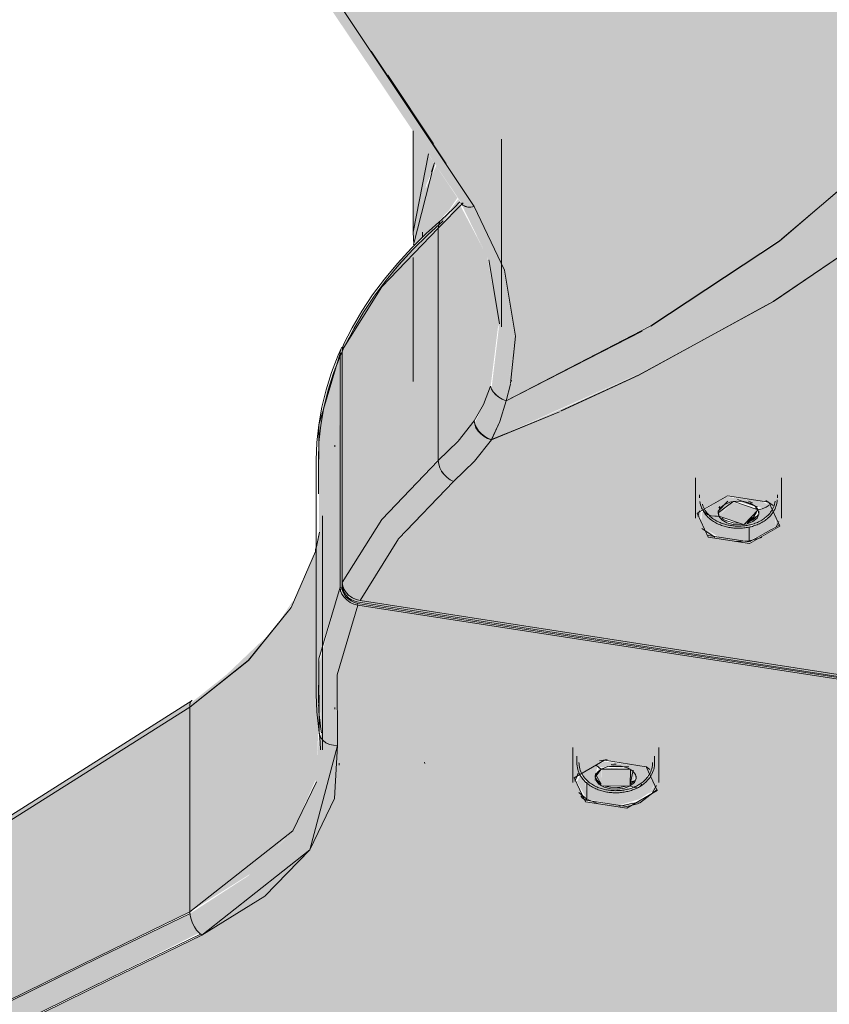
# Model space of a CAD drawing. Header units: millimetres. Extents: x 5922 to 11897, y 1480 to 7785.
# Tile 6 of 14: x 8412 to 8511, y 5329 to 5449. Entities that reach past the tile are written whole.
import ezdxf

# ---------------------------------------------------------------- set-up
doc = ezdxf.new("R2010")
doc.units = ezdxf.units.MM
doc.layers.add('Equipos eléctricos', color=7, linetype='Continuous', lineweight=15)

# ---------------------------------------------------------------- blocks, each defined once
blk = doc.blocks.new('33718 - 33718 ALO Black ceiling fan-525473-00 Isometrico PDF')
at = {"layer": 'Equipos eléctricos', "true_color": 0xc0c0c0}
for points in [[(-2464.88, 5402.46), (-2446.44, 5412.11), (-2430.55, 5422.76), (-2417.49, 5434.07), (-2406.23, 5446.95), (-2398.05, 5459.36), (-2401.81, 5476.52), (-2404.08, 5485.08), (-2405.91, 5491.26), (-2425.39, 5479), (-2445.13, 5468.28), (-2464.5, 5458.98), (-2484.8, 5450.2), (-2468.76, 5426.18), (-2465.03, 5418.24), (-2463.72, 5410.33), (-2464.7, 5403.72)], [(-2466.66, 5397.72), (-2447.01, 5406.51), (-2430.55, 5415.73), (-2416.22, 5425.66), (-2404.67, 5435.38), (-2393.83, 5446.9), (-2396.47, 5454.23), (-2398.08, 5459.31), (-2407.45, 5445.29), (-2418.53, 5433.01), (-2431.82, 5421.74), (-2447.35, 5411.53), (-2464.88, 5402.46), (-2465.97, 5399.21)], [(-2469.18, 5426.11), (-2468.79, 5426.22), (-2484.84, 5450.27), (-2485.79, 5450.27), (-2486.52, 5450.69), (-2486.04, 5449.96), (-2473.7, 5431.62), (-2470.16, 5426.37), (-2469.54, 5426.13), (-2469.18, 5426.11)], [(-2473.16, 5423.56), (-2470.58, 5426.89), (-2470.72, 5427.09), (-2473.1, 5423.99), (-2473.14, 5423.68)], [(-2473.16, 5395.15), (-2470.04, 5398.41), (-2468.64, 5400.23), (-2467.63, 5402), (-2466.73, 5404.45), (-2465.76, 5412.31), (-2467.18, 5420.09), (-2470.6, 5426.58), (-2473.16, 5423.56), (-2473.16, 5395.38)], [(-2464.88, 5402.47), (-2463.74, 5410.36), (-2465.09, 5418.49), (-2468.76, 5426.18), (-2469.77, 5426.19), (-2470.31, 5426.51), (-2470.15, 5426.11), (-2466.94, 5419.52), (-2465.76, 5411.36), (-2466.66, 5403.9), (-2465.97, 5403.09), (-2465.34, 5402.66), (-2464.88, 5402.47)], [(-2484.9, 5408.66), (-2479.72, 5416.74), (-2473.13, 5423.8), (-2472.85, 5424.48), (-2473.92, 5423.48), (-2477.91, 5419.4), (-2480.3, 5416.32), (-2484.84, 5409.05)], [(-2484.9, 5380.25), (-2480.06, 5387.97), (-2473.16, 5395.38), (-2473.16, 5423.56), (-2480.06, 5416.38), (-2484.9, 5408.66), (-2484.9, 5382.84)], [(-2457.67, 5401.65), (-2447.01, 5406.5), (-2430.55, 5415.73), (-2433.99, 5413.64), (-2450.69, 5404.72), (-2457.67, 5401.66)], [(-2484.91, 5379.65), (-2484.91, 5408.23), (-2485.16, 5408.27), (-2485.1, 5379.68)], [(-2487.75, 5370.95), (-2485.16, 5379.69), (-2485.26, 5407.92), (-2487.75, 5399.53), (-2487.75, 5371.55)], [(-2487.75, 5399.53), (-2485.51, 5407.47), (-2486.78, 5403.63), (-2487.39, 5401.05)], [(-2466.66, 5397.71), (-2465.34, 5400.91), (-2464.88, 5402.47), (-2465.97, 5403.09), (-2466.56, 5403.74), (-2466.85, 5404.03), (-2467.63, 5402), (-2467.63, 5402), (-2468.71, 5399.73), (-2468.49, 5399.18), (-2467.55, 5398.15), (-2466.79, 5397.76), (-2466.69, 5397.72)], [(-2471.28, 5392.59), (-2467.97, 5396.05), (-2466.69, 5397.72), (-2467.57, 5398.1), (-2468.3, 5398.77), (-2468.72, 5399.68), (-2468.78, 5400), (-2470.73, 5397.52), (-2473.15, 5395.08), (-2472.87, 5394.08), (-2472.26, 5393.25), (-2471.41, 5392.65)], [(-2468.72, 5399.72), (-2468.74, 5399.89), (-2468.74, 5399.86)], [(-2466.79, 5397.75), (-2466.79, 5397.76), (-2467.57, 5398.17), (-2468.51, 5399.21), (-2467.91, 5398.36), (-2467.04, 5397.83)], [(-2482.72, 5378.07), (-2477.81, 5385.79), (-2471.41, 5392.66), (-2472.26, 5393.25), (-2472.87, 5394.08), (-2473.13, 5394.89), (-2473.22, 5395.08), (-2480.17, 5387.79), (-2484.89, 5380.21), (-2484.65, 5379.37), (-2484.04, 5378.66), (-2482.91, 5378.12), (-2482.78, 5378.09)], [(-2435.83, 5387.36), (-2434.06, 5389.13), (-2437.19, 5390.08), (-2438.89, 5388.38), (-2436.15, 5387.47)], [(-2435.18, 5385.36), (-2435.18, 5387.12), (-2435.53, 5387.02), (-2438.83, 5387.54), (-2440.95, 5388.93), (-2441.01, 5387.78), (-2440.58, 5386.86), (-2438.84, 5385.79), (-2436.15, 5385.43)], [(-2435.41, 5387.01), (-2432.7, 5388.42), (-2432.46, 5389.43), (-2432.79, 5389.68), (-2433.85, 5389.18), (-2434.03, 5388.96), (-2434.08, 5388.63), (-2435.24, 5387.51), (-2436.25, 5387.32), (-2437.91, 5387.57), (-2437.83, 5387.76), (-2438.72, 5388.18), (-2439.05, 5388.37), (-2439.83, 5388.42), (-2439.76, 5388.22), (-2438.53, 5387.32), (-2435.42, 5387.01)], [(-2435.18, 5385.36), (-2432.54, 5386.7), (-2432.04, 5387.15), (-2431.9, 5388.22), (-2432.36, 5389.21), (-2433.05, 5388.08), (-2435.18, 5387.01), (-2435.18, 5385.48)], [(-2434.06, 5389.13), (-2434.42, 5389.46), (-2434.37, 5389.23)], [(-2435.42, 5387.44), (-2434.65, 5387.94), (-2434.45, 5388.47), (-2435.31, 5387.88), (-2435.42, 5387.52)], [(-2503.51, 5340.03), (-2495.98, 5344.76), (-2490.89, 5350.04), (-2488.03, 5356.41), (-2487.73, 5365.25), (-2487.75, 5386.4), (-2488.18, 5384.06), (-2491.14, 5377.2), (-2496.92, 5370.3), (-2503.51, 5364.94), (-2503.51, 5344.55)], [(-2435.11, 5385.01), (-2435.18, 5385.23), (-2440.18, 5386), (-2440.08, 5385.78), (-2435.18, 5385.02)], [(-2484.91, 5379.65), (-2484.84, 5379.85), (-2484.9, 5381.75), (-2484.91, 5379.69)], [(-2485.47, 5360.36), (-2485.5, 5369.05), (-2483.06, 5377.54), (-2483.95, 5377.86), (-2484.81, 5378.66), (-2485.1, 5379.27), (-2485.28, 5379.27), (-2487.75, 5370.3), (-2487.51, 5361.33), (-2487.23, 5360.96), (-2486.37, 5360.48), (-2485.49, 5360.36)], [(-2485.06, 5379.16), (-2485.1, 5379.68), (-2485.16, 5379.69), (-2485.06, 5379.18)], [(-2399.16, 5364.91), (-2399.22, 5365.15), (-2483.66, 5378.4), (-2484.44, 5379.06), (-2483.66, 5378.12), (-2482.72, 5377.83), (-2400.51, 5365.11)], [(-2399.22, 5364.56), (-2399.33, 5364.78), (-2482.98, 5377.72), (-2482.78, 5377.48), (-2400.56, 5364.76)], [(-2958.89, 5088.24), (-2905.51, 5123.62), (-2867.3, 5148.2), (-2819.29, 5177.97), (-2777.46, 5203.06), (-2727.32, 5232.04), (-2682.52, 5257.01), (-2637.73, 5281.15), (-2588.69, 5306.72), (-2569.99, 5315.94), (-2559.98, 5320.13), (-2549.87, 5323.19), (-2536.94, 5325.49), (-2531.34, 5326.87), (-2525.74, 5329.16), (-2503.51, 5340.03), (-2503.51, 5365.04), (-2542.54, 5340.56), (-2578.82, 5319.28), (-2630, 5291.4), (-2660.12, 5275.13), (-2704.92, 5250.16), (-2749.71, 5224.32), (-2794.51, 5197.62), (-2839.3, 5169.97), (-2881.43, 5143.05), (-2923.29, 5115.38), (-2958.89, 5091.14), (-2958.89, 5090.18)], [(-2611.93, 5301.1), (-2574.89, 5321.49), (-2534.39, 5345.59), (-2503.51, 5365.11), (-2503.34, 5365.76), (-2503.62, 5365.62), (-2523.01, 5353.24), (-2546.68, 5338.67), (-2571.21, 5324.25), (-2590.76, 5313.22), (-2611.85, 5301.52), (-2611.91, 5301.22)], [(-2502.06, 5337.19), (-2494.08, 5342.23), (-2488.75, 5347.81), (-2485.82, 5354.07), (-2485.51, 5360.36), (-2486.65, 5360.59), (-2487.23, 5360.96), (-2487.66, 5361.68), (-2487.76, 5361.3), (-2488.18, 5355.66), (-2491.14, 5349.73), (-2496.36, 5344.44), (-2503.49, 5339.82), (-2503.34, 5339.08), (-2502.69, 5337.81), (-2502.15, 5337.27)], [(-2453.24, 5357.46), (-2450.16, 5357.65), (-2450.82, 5357.67), (-2453.11, 5357.51)], [(-2451.05, 5353.05), (-2448.57, 5353.79), (-2447.35, 5354.61), (-2446.75, 5355.58), (-2447.49, 5356.78), (-2448.71, 5355.24), (-2452.29, 5354.85), (-2454.65, 5355.56), (-2455, 5355.68), (-2455, 5353.79), (-2451.38, 5353.1)], [(-2453.24, 5355.42), (-2449.7, 5355.42), (-2449.71, 5357.46), (-2453.24, 5357.46), (-2453.24, 5355.68)], [(-2451.25, 5355), (-2450.41, 5355.3), (-2450.41, 5355.34), (-2452.12, 5355.25), (-2452.9, 5355.29), (-2452.72, 5355.21), (-2451.47, 5355.01)], [(-2449.34, 5355.72), (-2449.16, 5356.09), (-2449.33, 5355.77)], [(-2450.11, 5352.69), (-2450.11, 5352.9), (-2455.18, 5353.53), (-2455, 5353.45), (-2450.42, 5352.74)]]:
    blk.add_hatch(color=9, dxfattribs=at).paths.add_polyline_path(points)
h = blk.add_hatch(color=9, dxfattribs=at)
h.paths.add_polyline_path([(-2470.31, 5428.51), (-2470.51, 5428.83), (-2470.34, 5428.56)])
h.paths.add_polyline_path([(-2507.41, 5482.56), (-2507.49, 5482.68), (-2507.41, 5482.56)])
h.paths.add_polyline_path([(-2486.73, 5453), (-2506.04, 5480.63), (-2487.36, 5453.91)])
h = blk.add_hatch(color=9, dxfattribs=at)
h.paths.add_polyline_path([(-2476.21, 5423.05), (-2474.45, 5432.28), (-2474.35, 5432.62), (-2476.21, 5435.38), (-2476.21, 5423.48)])
h.paths.add_polyline_path([(-2344.09, 5454.65), (-2344.09, 5469.75), (-2357.14, 5475.71), (-2369.2, 5479.43), (-2383.72, 5481.98), (-2396.28, 5482.69), (-2390.15, 5467.24), (-2383.71, 5466.88), (-2368.96, 5464.26), (-2355.3, 5459.96), (-2346.56, 5455.82)])
h = blk.add_hatch(color=9, dxfattribs=at)
h.paths.add_polyline_path([(-2475.95, 5421.54), (-2475.94, 5421.54), (-2474.64, 5428.83), (-2473.74, 5430.87), (-2473.72, 5431.66), (-2474.34, 5432.5), (-2474.81, 5431.25), (-2476.21, 5423.05), (-2476.09, 5422.34)])
h.paths.add_polyline_path([(-2344.89, 5454.18), (-2344.09, 5454.65), (-2356.45, 5460.4), (-2369.63, 5464.41), (-2383.94, 5466.89), (-2390.2, 5467.08), (-2389.88, 5466.57), (-2382.94, 5466.06), (-2368.96, 5463.52), (-2355.81, 5459.36), (-2345.87, 5454.65)])
h = blk.add_hatch(color=9, dxfattribs=at)
h.paths.add_polyline_path([(-2473.82, 5430.41), (-2473.51, 5431.34), (-2473.67, 5431.24), (-2473.75, 5430.78)])
h.paths.add_polyline_path([(-2344.89, 5451.93), (-2344.89, 5454.18), (-2356.68, 5459.73), (-2369.93, 5463.78), (-2383.94, 5466.23), (-2389.95, 5466.46), (-2388.91, 5464.07), (-2383.42, 5463.73), (-2368.96, 5461.16), (-2355.81, 5457.11), (-2346.56, 5452.72)])
h = blk.add_hatch(color=9, dxfattribs=at)
h.paths.add_polyline_path([(-2475.94, 5421.54), (-2471.91, 5425.64), (-2470.82, 5427.26), (-2473.41, 5431.18), (-2474.81, 5428.19), (-2475.78, 5422.52)])
h.paths.add_polyline_path([(-2344.08, 5436.63), (-2344.08, 5451.55), (-2355.81, 5457.11), (-2370.5, 5461.46), (-2383.72, 5463.78), (-2389.03, 5464.08), (-2386.07, 5457.06), (-2384.65, 5454.81), (-2380.85, 5451.32), (-2376.45, 5448.73), (-2370.86, 5446.4), (-2368.96, 5446.03), (-2355.2, 5441.69), (-2344.24, 5436.7)])
h = blk.add_hatch(color=9, dxfattribs=at)
h.paths.add_polyline_path([(-2464.17, 5407.25), (-2463.74, 5410.5), (-2463.76, 5410.24), (-2464.19, 5407.26)])
h.paths.add_polyline_path([(-2465.06, 5418.41), (-2465.09, 5418.5), (-2465.06, 5418.41)])
h.paths.add_polyline_path([(-2426.16, 5426.51), (-2417.45, 5434.07), (-2406.18, 5446.97), (-2407.48, 5445.31), (-2418.55, 5433.01), (-2424.95, 5427.54)])
h.paths.add_polyline_path([(-2388.49, 5430.23), (-2387.47, 5430.6), (-2386.86, 5431.08), (-2386.43, 5431.89), (-2386.86, 5433.01), (-2391.7, 5448.3), (-2392.06, 5447.67), (-2393.04, 5446.99), (-2393.71, 5446.75), (-2388.54, 5430.31)])
h.paths.add_polyline_path([(-2393.79, 5446.79), (-2393.98, 5447.34), (-2393.8, 5446.8)])
h = blk.add_hatch(color=9, dxfattribs=at)
h.paths.add_polyline_path([(-2398.96, 5365.11), (-2337.85, 5400.61), (-2349.16, 5406.04), (-2368.96, 5412.79), (-2371.7, 5413.77), (-2380.16, 5418.97), (-2385.6, 5424.53), (-2388.59, 5430.21), (-2393.89, 5446.68), (-2404.75, 5435.3), (-2417.56, 5424.53), (-2432.76, 5414.3), (-2450.67, 5404.72), (-2466.66, 5397.71), (-2469.75, 5394.09), (-2475.35, 5388.36), (-2478.37, 5385.01), (-2482.72, 5378.07), (-2399.16, 5365.14)])
h.paths.add_polyline_path([(-2435.11, 5385.01), (-2440.18, 5385.79), (-2441.54, 5388.72), (-2437.83, 5390.86), (-2432.76, 5390.08), (-2431.4, 5387.15), (-2431.63, 5387.02)])
h.paths.add_polyline_path([(-2384.89, 5392.78), (-2389.96, 5393.56), (-2391.32, 5396.49), (-2387.6, 5398.63), (-2382.53, 5397.85), (-2381.17, 5394.92), (-2384.62, 5392.93)])
h = blk.add_hatch(color=9, dxfattribs=at)
h.paths.add_polyline_path([(-2465.45, 5419.24), (-2465.59, 5419.53), (-2465.58, 5419.52)])
h.paths.add_polyline_path([(-2469.18, 5426.11), (-2469.77, 5426.19), (-2469.19, 5426.11)])
h = blk.add_hatch(color=9, dxfattribs=at)
h.paths.add_polyline_path([(-2439.37, 5388.35), (-2438.92, 5388.57), (-2439.08, 5388.72), (-2439.35, 5388.38)])
h.paths.add_polyline_path([(-2439.37, 5388.35), (-2438.44, 5389.61), (-2437.71, 5389.99), (-2436.69, 5390.19), (-2435.04, 5389.94), (-2433.47, 5389.29), (-2432.79, 5389.75), (-2433.71, 5390.23), (-2438.04, 5390.74), (-2440.77, 5389.02), (-2440.15, 5388.54), (-2439.37, 5388.35)])
h.paths.add_polyline_path([(-2434.06, 5389.13), (-2433.74, 5389.31), (-2434.18, 5389.27), (-2434.11, 5389.2)])
h = blk.add_hatch(color=9, dxfattribs=at)
h.paths.add_polyline_path([(-2434.94, 5388.25), (-2434.45, 5388.47), (-2434.42, 5388.76), (-2434.8, 5388.38)])
h.paths.add_polyline_path([(-2438.84, 5388.43), (-2437.41, 5390.08), (-2438.24, 5389.77), (-2439.04, 5388.88), (-2438.94, 5388.72), (-2438.89, 5388.47)])
h.paths.add_polyline_path([(-2433.74, 5389.31), (-2433.73, 5389.32), (-2435.83, 5390.15), (-2436.15, 5390.03), (-2434.03, 5389.43)])
h = blk.add_hatch(color=9, dxfattribs=at)
h.paths.add_polyline_path([(-2432.09, 5386.96), (-2431.5, 5387.36), (-2431.83, 5388.08), (-2432.07, 5387.02)])
h.paths.add_polyline_path([(-2432.51, 5389.54), (-2432.88, 5390.1), (-2433.02, 5389.92), (-2432.52, 5389.55)])
h = blk.add_hatch(color=9, dxfattribs=at)
h.paths.add_polyline_path([(-2435.11, 5385.22), (-2435.18, 5385.36), (-2435.18, 5385.23)])
h.paths.add_polyline_path([(-2439.25, 5385.86), (-2440.58, 5386.86), (-2440.18, 5386)])
h.paths.add_polyline_path([(-2441.14, 5388.07), (-2441.06, 5389), (-2441.44, 5388.7), (-2441.27, 5388.34)])
h = blk.add_hatch(color=9, dxfattribs=at)
h.paths.add_polyline_path([(-2436.25, 5387.32), (-2436.25, 5387.5), (-2437.05, 5387.56), (-2437.18, 5387.38), (-2436.27, 5387.32)])
h.paths.add_polyline_path([(-2435.8, 5387.39), (-2435.42, 5387.58), (-2435.55, 5387.63), (-2435.74, 5387.44)])
h = blk.add_hatch(color=9, dxfattribs=at)
h.paths.add_polyline_path([(-2575.89, 5313.17), (-2575.42, 5313.4), (-2575.81, 5313.21)])
h.paths.add_polyline_path([(-2577.41, 5312.4), (-2576.64, 5312.79), (-2577.03, 5312.59)])
h.paths.add_polyline_path([(-2578.17, 5312.02), (-2577.63, 5312.29), (-2578.02, 5312.1)])
h.paths.add_polyline_path([(-2575.13, 5313.55), (-2574.3, 5313.97), (-2574.73, 5313.75)])
h.paths.add_polyline_path([(-2569.95, 5315.96), (-2568.8, 5316.45), (-2569.74, 5316.05)])
h.paths.add_polyline_path([(-2570.75, 5315.61), (-2570.09, 5315.88), (-2570.54, 5315.71)])
h.paths.add_polyline_path([(-2568.5, 5316.59), (-2567.71, 5316.93), (-2559.98, 5320.13), (-2548.33, 5323.45), (-2550.15, 5323.1), (-2561.99, 5319.42), (-2567.93, 5316.84)])
h.paths.add_polyline_path([(-2541.47, 5324.63), (-2541.03, 5324.71), (-2541.46, 5324.64)])
h.paths.add_polyline_path([(-2524.47, 5326.45), (-2520.3, 5328.49), (-2502.38, 5337.46), (-2503.19, 5338.66), (-2503.51, 5339.84), (-2525.77, 5329.08), (-2525.46, 5327.78), (-2524.65, 5326.59), (-2524.55, 5326.51)])
h.paths.add_polyline_path([(-2483.04, 5377.53), (-2482.98, 5377.89), (-2484, 5378.4), (-2484.75, 5379.42), (-2484.94, 5379.55), (-2484.94, 5378.86), (-2484.26, 5378.07), (-2483.46, 5377.63), (-2483.06, 5377.54)])
h = blk.add_hatch(color=9, dxfattribs=at)
h.paths.add_polyline_path([(-2414.26, 5314.41), (-2408.16, 5314.68), (-2391.36, 5314.79), (-2390.42, 5314.8), (-2376.85, 5316.35), (-2399.22, 5364.56), (-2482.98, 5377.51), (-2485.51, 5369), (-2485.51, 5359.75), (-2486.02, 5353.48), (-2488.85, 5347.61), (-2494.37, 5341.94), (-2503.51, 5336.49), (-2524.31, 5326.31), (-2501.61, 5326.57), (-2479.05, 5325.55), (-2455.18, 5322.91), (-2435.09, 5319.46), (-2419.35, 5315.65)])
h.paths.add_polyline_path([(-2413.34, 5331.46), (-2418.41, 5332.25), (-2419.77, 5335.18), (-2416.06, 5337.32), (-2410.99, 5336.54), (-2409.63, 5333.61), (-2413.26, 5331.51)])
h.paths.add_polyline_path([(-2450.11, 5352.69), (-2455.23, 5353.57), (-2456.54, 5356.41), (-2452.83, 5358.55), (-2447.75, 5357.75), (-2446.4, 5354.84), (-2448.75, 5353.48)])
h = blk.add_hatch(color=9, dxfattribs=at)
h.paths.add_polyline_path([(-2503.51, 5365.04), (-2496.14, 5371.01), (-2494.39, 5373.44), (-2498.98, 5369.06), (-2503.49, 5365.47), (-2503.51, 5365.04)])
h.paths.add_polyline_path([(-2492.9, 5375.02), (-2490.85, 5377.87), (-2490.98, 5377.95), (-2492.9, 5375.02)])
h = blk.add_hatch(color=9, dxfattribs=at)
h.paths.add_polyline_path([(-2451.59, 5354.7), (-2449.45, 5355.3), (-2449.7, 5355.42), (-2451.25, 5355), (-2452.9, 5355.26), (-2452.99, 5355.3), (-2453.6, 5355.71), (-2453.94, 5356.44), (-2453.87, 5356.86), (-2453.73, 5357.85), (-2453.93, 5357.91), (-2455.65, 5356.83), (-2454.96, 5355.83), (-2454.14, 5355.26), (-2452.29, 5354.85)])
h.paths.add_polyline_path([(-2453.59, 5357.17), (-2453.39, 5357.57), (-2453.59, 5357.71)])
h.paths.add_polyline_path([(-2453.74, 5357.05), (-2453.59, 5357.41), (-2453.72, 5357.13)])
h = blk.add_hatch(color=9, dxfattribs=at)
h.paths.add_polyline_path([(-2449.7, 5356.1), (-2449.23, 5356.21), (-2449.1, 5356.86), (-2449.7, 5357.43), (-2449.7, 5356.44)])
h.paths.add_polyline_path([(-2453.24, 5356.1), (-2453.29, 5357.41), (-2453.72, 5357.13), (-2453.88, 5356.26), (-2453.52, 5356.17)])
h.paths.add_polyline_path([(-2452.72, 5357.67), (-2451.45, 5357.86), (-2453.08, 5357.75), (-2452.53, 5357.75)])
h = blk.add_hatch(color=9, dxfattribs=at)
h.paths.add_polyline_path([(-2449.01, 5355.2), (-2448.39, 5355.48), (-2447.41, 5357.02), (-2447.94, 5357.79), (-2452.83, 5358.39), (-2453.85, 5357.96), (-2453.59, 5357.71), (-2450.82, 5357.83), (-2449.42, 5357.27), (-2449.05, 5356.54), (-2449.39, 5355.68), (-2449.52, 5355.33), (-2449.02, 5355.2)])
h.paths.add_polyline_path([(-2453.24, 5357.46), (-2452.95, 5357.73), (-2453.38, 5357.56), (-2453.31, 5357.51)])
h = blk.add_hatch(color=9, dxfattribs=at)
h.paths.add_polyline_path([(-2456.29, 5356.07), (-2456.02, 5356.71), (-2456.44, 5356.41), (-2456.31, 5356.12)])
h.paths.add_polyline_path([(-2455.18, 5353.69), (-2455.06, 5353.87), (-2455.23, 5353.79)])
h = blk.add_hatch(color=9, dxfattribs=at)
h.paths.add_polyline_path([(-2455, 5353.79), (-2455.18, 5356.02), (-2455.49, 5356.5), (-2455.79, 5356.77), (-2456.22, 5355.93), (-2455.06, 5353.87)])
h.paths.add_polyline_path([(-2456.35, 5355.99), (-2456.38, 5356.07), (-2456.36, 5356.03)])
h = blk.add_hatch(color=9, dxfattribs=at)
h.paths.add_polyline_path([(-2451.25, 5355.21), (-2450.41, 5355.42), (-2451.47, 5355.23)])
h.paths.add_polyline_path([(-2452.9, 5355.29), (-2452.95, 5355.42), (-2452.95, 5355.29)])
h.paths.add_polyline_path([(-2449.7, 5355.42), (-2449.28, 5355.97), (-2449.39, 5356.18), (-2449.7, 5355.91), (-2449.7, 5355.44)])
h.paths.add_polyline_path([(-2453.24, 5355.45), (-2453.24, 5356.1), (-2453.88, 5356.06), (-2453.36, 5355.52)])
h = blk.add_hatch(color=9, dxfattribs=at)
h.paths.add_polyline_path([(-2450.11, 5352.9), (-2449.24, 5353.48), (-2450.81, 5353.01), (-2450.39, 5352.94)])
h.paths.add_polyline_path([(-2447.49, 5354.42), (-2446.49, 5355.04), (-2446.71, 5355.5), (-2447.35, 5354.61)])
h = blk.add_hatch(color=9, dxfattribs=at)
h.paths.add_polyline_path([(-2455.18, 5353.58), (-2455.27, 5353.87), (-2455.21, 5353.63)])
h.paths.add_polyline_path([(-2455.18, 5353.48), (-2455.32, 5353.87), (-2455.21, 5353.53)])
at = {"layer": 'Equipos eléctricos'}
for p, q in [((-2468.76, 5426.18), (-2484.84, 5450.27)), ((-2479.34, 5442.23), (-2473.75, 5433.87)), ((-2476.21, 5435.45), (-2476.21, 5423.05)), ((-2465.43, 5411.51), (-2465.43, 5434.43)), ((-2476.17, 5421.53), (-2473.7, 5431.26)), ((-2473.99, 5430.42), (-2473.64, 5431.55)), ((-2470.13, 5426.63), (-2473.16, 5423.56)), ((-2473.16, 5423.56), (-2470.13, 5426.63)), ((-2470.38, 5426.58), (-2470.17, 5426.38)), ((-2470.17, 5426.38), (-2469.89, 5426.23)), ((-2469.18, 5426.11), (-2468.76, 5426.18)), ((-2473.1, 5423.99), (-2473.16, 5423.56)), ((-2472.95, 5424.36), (-2473.1, 5423.99)), ((-2475.07, 5423.05), (-2475.07, 5422.51)), ((-2473.16, 5423.56), (-2473.16, 5395.15)), ((-2473.16, 5395.15), (-2473.16, 5423.56)), ((-2476.22, 5419.95), (-2476.22, 5404.82)), ((-2465.68, 5411.89), (-2466.98, 5419.7)), ((-2466.97, 5419.67), (-2465.68, 5411.87)), ((-2464.88, 5402.46), (-2448.23, 5410.99)), ((-2485.16, 5379.69), (-2485.16, 5408.27)), ((-2484.91, 5408.23), (-2485.16, 5408.27)), ((-2485.16, 5408.27), (-2484.91, 5408.23)), ((-2484.9, 5408.66), (-2484.9, 5380.25)), ((-2484.86, 5408.59), (-2484.9, 5408.38)), ((-2484.9, 5408.38), (-2484.86, 5408.59)), ((-2484.73, 5408.91), (-2484.79, 5408.77)), ((-2484.52, 5409.22), (-2484.59, 5409.08)), ((-2464.33, 5404.51), (-2464.88, 5402.46)), ((-2464.88, 5402.47), (-2464.34, 5404.5)), ((-2464.23, 5404.98), (-2464.27, 5404.81)), ((-2466.76, 5404.26), (-2467.63, 5402)), ((-2466.76, 5404.26), (-2466.66, 5403.9)), ((-2466.66, 5403.9), (-2466.44, 5403.55)), ((-2466.44, 5403.54), (-2466.14, 5403.21)), ((-2465.63, 5399.94), (-2464.88, 5402.46)), ((-2467.63, 5402), (-2468.76, 5400.02)), ((-2458.36, 5401.13), (-2466.66, 5397.71)), ((-2466.66, 5397.72), (-2458.36, 5401.13)), ((-2466.66, 5397.71), (-2465.63, 5399.93)), ((-2467.11, 5397.88), (-2466.66, 5397.71)), ((-2485.81, 5397.05), (-2485.81, 5396.84)), ((-2488.07, 5395.21), (-2488.07, 5366.63)), ((-2487.8, 5394.42), (-2487.8, 5396.04)), ((-2487.8, 5396.04), (-2487.8, 5394.42)), ((-2473.16, 5395.15), (-2473.11, 5394.72)), ((-2473.11, 5394.72), (-2472.97, 5394.28)), ((-2472.97, 5394.28), (-2472.75, 5393.85)), ((-2472.75, 5393.84), (-2472.45, 5393.44)), ((-2471.28, 5392.59), (-2478, 5385.6)), ((-2478, 5385.6), (-2471.28, 5392.59)), ((-2472.45, 5393.44), (-2472.09, 5393.08)), ((-2472.09, 5393.08), (-2471.7, 5392.8)), ((-2471.7, 5392.8), (-2471.28, 5392.59)), ((-2441.72, 5393.04), (-2441.72, 5388.14)), ((-2431.22, 5388.14), (-2431.22, 5393.04)), ((-2441.23, 5390.99), (-2441.23, 5390.59)), ((-2437.78, 5390.19), (-2438.97, 5388.96)), ((-2438.97, 5388.78), (-2437.18, 5390.14)), ((-2437.06, 5390.16), (-2434.06, 5389.13)), ((-2434.15, 5389.49), (-2436.58, 5390.4)), ((-2432.22, 5389.66), (-2433.12, 5390.28)), ((-2431.72, 5390.59), (-2431.72, 5390.99)), ((-2441.23, 5389.02), (-2441.45, 5388.36)), ((-2438.97, 5388.96), (-2438.97, 5388.75)), ((-2438.74, 5389.57), (-2438.87, 5389.37)), ((-2435.78, 5387.37), (-2434.06, 5389.13)), ((-2434.26, 5388.85), (-2434.59, 5388.31)), ((-2434.06, 5389.13), (-2433.57, 5389.25)), ((-2433.97, 5388.75), (-2433.97, 5388.96)), ((-2433.57, 5389.25), (-2433.11, 5389.45)), ((-2433.11, 5389.46), (-2432.74, 5389.71)), ((-2487.29, 5359.81), (-2487.29, 5388.39)), ((-2440.24, 5388.57), (-2439.83, 5388.42)), ((-2439.83, 5388.42), (-2439.37, 5388.35)), ((-2439.37, 5388.35), (-2438.89, 5388.38)), ((-2438.89, 5388.38), (-2438.97, 5388.75)), ((-2438.89, 5388.38), (-2438.89, 5388.59)), ((-2438.89, 5388.59), (-2438.89, 5388.38)), ((-2438.89, 5388.38), (-2435.86, 5387.35)), ((-2438.52, 5388.13), (-2438.25, 5387.95)), ((-2434.28, 5388.33), (-2434.85, 5388.17)), ((-2434.85, 5388.17), (-2434.28, 5388.33)), ((-2431.89, 5387), (-2431.53, 5387.71)), ((-2440.96, 5386.88), (-2439.37, 5385.79)), ((-2435.18, 5385.36), (-2435.18, 5387.02)), ((-2435.18, 5387.02), (-2435.18, 5385.36)), ((-2435.11, 5385.22), (-2431.43, 5387.31)), ((-2431.43, 5387.3), (-2435.11, 5385.22)), ((-2487.68, 5386.4), (-2488.18, 5384.06)), ((-2488.18, 5384.06), (-2487.68, 5386.4)), ((-2478, 5385.59), (-2482.72, 5378.07)), ((-2482.72, 5378.07), (-2478, 5385.59)), ((-2435.11, 5385.22), (-2440.18, 5386)), ((-2435.11, 5385.22), (-2440.18, 5386)), ((-2436.89, 5385.27), (-2435.18, 5385.36)), ((-2435.18, 5385.36), (-2433.62, 5385.78)), ((-2435.18, 5385.36), (-2435.11, 5385.22)), ((-2435.11, 5385.22), (-2435.18, 5385.36)), ((-2488.12, 5384.46), (-2488.18, 5384.06)), ((-2488.18, 5384.06), (-2488.15, 5384.32)), ((-2484.91, 5379.65), (-2485.16, 5379.69)), ((-2484.91, 5379.65), (-2485.16, 5379.69)), ((-2485.13, 5379.17), (-2484.91, 5379.65)), ((-2484.91, 5379.65), (-2485.13, 5379.17)), ((-2484.91, 5380.25), (-2484.91, 5379.65)), ((-2484.91, 5379.65), (-2484.91, 5380.25)), ((-2482.72, 5378.07), (-2398.96, 5365.11)), ((-2482.98, 5377.51), (-2485.51, 5369)), ((-2485.51, 5369), (-2482.98, 5377.51)), ((-2482.98, 5377.72), (-2399.22, 5364.76)), ((-2482.98, 5377.72), (-2482.98, 5377.51)), ((-2482.98, 5377.51), (-2482.98, 5377.72)), ((-2399.22, 5364.76), (-2482.98, 5377.72)), ((-2399.22, 5364.56), (-2482.98, 5377.51)), ((-2482.91, 5377.86), (-2399.16, 5364.91)), ((-2485.51, 5369), (-2485.47, 5360.36)), ((-2485.47, 5360.36), (-2485.51, 5369)), ((-2487.8, 5365.58), (-2487.79, 5367.71)), ((-2487.79, 5367.71), (-2487.8, 5365.58)), ((-2503.51, 5365.04), (-2539.9, 5342.12)), ((-2539.9, 5342.12), (-2503.51, 5365.04)), ((-2503.42, 5365.67), (-2503.51, 5365.4)), ((-2503.51, 5365.4), (-2503.51, 5365.04)), ((-2503.51, 5365.04), (-2503.51, 5340.03)), ((-2503.51, 5340.03), (-2503.51, 5365.04)), ((-2503.27, 5365.85), (-2503.42, 5365.67)), ((-2487.77, 5364.97), (-2487.78, 5365.31)), ((-2487.78, 5365.31), (-2487.77, 5364.97)), ((-2485.81, 5365), (-2485.81, 5364.79)), ((-2487.5, 5361.3), (-2487.23, 5360.96)), ((-2487.23, 5360.96), (-2486.88, 5360.69)), ((-2486.87, 5360.69), (-2486.45, 5360.49)), ((-2486.45, 5360.49), (-2485.97, 5360.38)), ((-2485.97, 5360.38), (-2485.47, 5360.36)), ((-2456.72, 5360.11), (-2456.72, 5355.83)), ((-2446.22, 5355.83), (-2446.22, 5360.11)), ((-2456.22, 5359.03), (-2456.22, 5358.28)), ((-2446.72, 5358.28), (-2446.72, 5359.03)), ((-2485.29, 5357.97), (-2485.29, 5358.18)), ((-2474.82, 5358.16), (-2474.85, 5358.33)), ((-2452.52, 5358.65), (-2453.45, 5358.48)), ((-2452.51, 5357.79), (-2449.88, 5357.75)), ((-2447.31, 5357.42), (-2447.78, 5357.78)), ((-2456.06, 5356.97), (-2456.46, 5356.01)), ((-2453.97, 5356.47), (-2453.24, 5357.46)), ((-2453.97, 5356.64), (-2453.97, 5356.44)), ((-2453.31, 5355.46), (-2453.97, 5356.38)), ((-2453.94, 5356.87), (-2453.24, 5355.62)), ((-2449.73, 5357.47), (-2453.24, 5357.46)), ((-2449.7, 5355.42), (-2449.65, 5357.43)), ((-2449.36, 5357.33), (-2449.7, 5355.62)), ((-2448.97, 5356.44), (-2448.97, 5356.64)), ((-2455, 5355.86), (-2455, 5353.79)), ((-2455, 5353.79), (-2455, 5355.86)), ((-2453.37, 5355.92), (-2454.02, 5356.14)), ((-2454.02, 5356.14), (-2453.37, 5355.92)), ((-2449.7, 5355.42), (-2453.19, 5355.39)), ((-2449.7, 5355.62), (-2449.2, 5356.03)), ((-2449.7, 5355.42), (-2449.35, 5355.26)), ((-2449.11, 5356.07), (-2449.57, 5355.92)), ((-2449.57, 5355.92), (-2449.11, 5356.07)), ((-2447.02, 5354.52), (-2446.51, 5355.47)), ((-2455.99, 5354.6), (-2455, 5353.79)), ((-2455.75, 5354.22), (-2455.52, 5353.99)), ((-2455.18, 5353.69), (-2455.66, 5354)), ((-2446.43, 5354.98), (-2448.55, 5353.31)), ((-2446.43, 5354.98), (-2448.55, 5353.31)), ((-2455.45, 5353.93), (-2455.18, 5353.69)), ((-2455.18, 5353.69), (-2455, 5353.79)), ((-2455, 5353.79), (-2455.18, 5353.69)), ((-2455, 5353.79), (-2453.59, 5353.22)), ((-2451, 5352.96), (-2448.71, 5353.42))]:
    blk.add_line(p, q, dxfattribs=at)
for points in [[(-2393.79, 5446.79, 0), (-2404.75, 5435.3, 0), (-2417.56, 5424.53, 0), (-2432.23, 5414.59, 0), (-2448.67, 5405.59, 0), (-2458.17, 5401.21, 0)], [(-2458.17, 5401.22, 0), (-2448.63, 5405.62, 0), (-2432.2, 5414.61, 0), (-2417.52, 5424.56, 0), (-2404.71, 5435.34, 0), (-2393.79, 5446.79, 0)], [(-2406.82, 5446, 0), (-2417.95, 5433.5, 0), (-2431.46, 5422, 0), (-2447.18, 5411.62, 0), (-2464.88, 5402.46, 0)], [(-2447.17, 5411.6, 0), (-2431.46, 5421.98, 0), (-2418.05, 5433.44, 0), (-2406.85, 5446.01, 0)], [(-2481.38, 5445.16, 0), (-2476.87, 5438.45, 0), (-2472.18, 5431.4, 0)], [(-2476.16, 5421.55, 0), (-2476.21, 5423.05, 0), (-2474.37, 5432.62, 0)], [(-2470.51, 5426.78, 0), (-2471.21, 5426.05, 0), (-2472.1, 5425.19, 0), (-2472.72, 5424.63, 0)], [(-2468.76, 5426.18, 0), (-2469.18, 5426.11, 0), (-2469.56, 5426.13, 0), (-2469.89, 5426.22, 0), (-2470.17, 5426.37, 0), (-2470.38, 5426.58, 0), (-2470.42, 5426.63, 0)], [(-2469.89, 5426.23, 0), (-2469.56, 5426.13, 0), (-2469.18, 5426.11, 0)], [(-2464.32, 5404.56, 0), (-2463.74, 5410.36, 0), (-2465.05, 5418.41, 0), (-2468.76, 5426.18, 0)], [(-2468.76, 5426.18, 0), (-2465.06, 5418.41, 0), (-2463.71, 5410.35, 0), (-2464.32, 5404.56, 0)], [(-2484.75, 5409.34, 0), (-2483.69, 5411.39, 0), (-2482.51, 5413.41, 0), (-2481.18, 5415.4, 0), (-2479.73, 5417.34, 0), (-2478.15, 5419.24, 0), (-2476.44, 5421.1, 0), (-2474.62, 5422.91, 0), (-2472.72, 5424.63, 0)], [(-2484.52, 5409.23, 0), (-2483.47, 5411.27, 0), (-2482.29, 5413.28, 0), (-2480.98, 5415.25, 0), (-2479.53, 5417.18, 0), (-2477.96, 5419.08, 0), (-2476.26, 5420.93, 0), (-2474.44, 5422.73, 0), (-2472.56, 5424.44, 0)], [(-2473.16, 5423.56, 0), (-2473.1, 5423.99, 0), (-2472.95, 5424.36, 0)], [(-2473.16, 5423.56, 0), (-2480.06, 5416.38, 0), (-2484.9, 5408.66, 0)], [(-2484.9, 5408.66, 0), (-2480.06, 5416.38, 0), (-2473.16, 5423.56, 0)], [(-2484.66, 5409.5, 0), (-2484.84, 5409.1, 0), (-2484.9, 5408.66, 0)], [(-2488.07, 5395.21, 0), (-2487.99, 5397.38, 0), (-2487.77, 5399.53, 0), (-2487.39, 5401.68, 0), (-2486.87, 5403.82, 0), (-2486.21, 5405.94, 0), (-2485.4, 5408.03, 0), (-2485.03, 5408.87, 0)], [(-2487.81, 5395.21, 0), (-2487.74, 5397.36, 0), (-2487.52, 5399.5, 0), (-2487.15, 5401.63, 0), (-2486.63, 5403.75, 0), (-2485.97, 5405.85, 0), (-2485.16, 5407.93, 0), (-2484.8, 5408.76, 0)], [(-2485.16, 5408.27, 0), (-2487.75, 5399.53, 0), (-2487.78, 5391.11, 0)], [(-2487.78, 5391.11, 0), (-2487.75, 5399.53, 0), (-2485.16, 5408.27, 0)], [(-2485.16, 5408.27, 0), (-2485.1, 5408.67, 0), (-2484.94, 5409.03, 0)], [(-2468.76, 5400.02, 0), (-2467.63, 5402, 0), (-2466.76, 5404.26, 0)], [(-2464.88, 5402.47, 0), (-2465.34, 5402.66, 0), (-2465.76, 5402.92, 0), (-2466.13, 5403.22, 0), (-2466.44, 5403.55, 0), (-2466.66, 5403.9, 0), (-2466.76, 5404.26, 0)], [(-2464.88, 5402.46, 0), (-2465.63, 5399.94, 0), (-2466.66, 5397.72, 0)], [(-2466.14, 5403.21, 0), (-2465.77, 5402.91, 0), (-2465.34, 5402.66, 0), (-2464.88, 5402.47, 0)], [(-2468.76, 5400.02, 0), (-2470.73, 5397.52, 0), (-2473.16, 5395.15, 0)], [(-2473.16, 5395.15, 0), (-2470.73, 5397.52, 0), (-2468.76, 5400.02, 0)], [(-2466.66, 5397.71, 0), (-2467.13, 5397.86, 0), (-2467.57, 5398.1, 0), (-2467.97, 5398.41, 0), (-2468.3, 5398.77, 0), (-2468.55, 5399.18, 0), (-2468.71, 5399.6, 0), (-2468.76, 5400.02, 0)], [(-2468.67, 5399.56, 0), (-2468.5, 5399.2, 0), (-2468.24, 5398.81, 0), (-2467.91, 5398.45, 0), (-2467.53, 5398.13, 0), (-2467.13, 5397.88, 0)], [(-2466.66, 5397.71, 0), (-2468.73, 5395.08, 0), (-2471.28, 5392.59, 0)], [(-2471.28, 5392.59, 0), (-2468.73, 5395.08, 0), (-2466.66, 5397.71, 0)], [(-2473.16, 5395.15, 0), (-2480.06, 5387.97, 0), (-2484.9, 5380.25, 0)], [(-2484.9, 5380.25, 0), (-2480.06, 5387.97, 0), (-2473.16, 5395.15, 0)], [(-2471.28, 5392.59, 0), (-2471.7, 5392.8, 0), (-2472.09, 5393.08, 0), (-2472.45, 5393.44, 0), (-2472.75, 5393.85, 0), (-2472.97, 5394.28, 0), (-2473.11, 5394.72, 0), (-2473.16, 5395.15, 0)], [(-2437.83, 5390.86, 0), (-2441.54, 5388.72, 0), (-2440.18, 5385.79, 0), (-2435.11, 5385.01, 0)], [(-2441.2, 5390.17, 0), (-2441.16, 5389.96, 0), (-2441.11, 5389.76, 0), (-2441.05, 5389.56, 0), (-2440.98, 5389.37, 0), (-2440.93, 5389.27, 0)], [(-2431.73, 5390.38, 0), (-2431.75, 5390.17, 0), (-2431.78, 5389.96, 0), (-2431.83, 5389.76, 0), (-2431.9, 5389.56, 0), (-2431.97, 5389.37, 0), (-2432.05, 5389.19, 0), (-2432.14, 5389.02, 0), (-2432.24, 5388.85, 0), (-2432.35, 5388.7, 0), (-2432.46, 5388.55, 0), (-2432.58, 5388.42, 0), (-2432.7, 5388.29, 0), (-2432.83, 5388.17, 0), (-2432.96, 5388.06, 0), (-2433.09, 5387.95, 0), (-2433.22, 5387.85, 0), (-2433.35, 5387.76, 0), (-2433.49, 5387.67, 0), (-2433.63, 5387.59, 0), (-2433.77, 5387.52, 0), (-2433.91, 5387.45, 0), (-2434.05, 5387.38, 0), (-2434.19, 5387.32, 0), (-2434.34, 5387.27, 0), (-2434.48, 5387.21, 0), (-2434.63, 5387.17, 0), (-2434.78, 5387.12, 0), (-2434.92, 5387.08, 0), (-2435.07, 5387.05, 0), (-2435.22, 5387.02, 0), (-2435.37, 5386.99, 0), (-2435.52, 5386.97, 0), (-2435.67, 5386.94, 0), (-2435.82, 5386.93, 0), (-2435.98, 5386.91, 0), (-2436.13, 5386.9, 0), (-2436.28, 5386.9, 0), (-2436.43, 5386.9, 0), (-2436.58, 5386.9, 0), (-2436.74, 5386.9, 0), (-2436.89, 5386.91, 0), (-2437.04, 5386.92, 0), (-2437.19, 5386.94, 0), (-2437.34, 5386.95, 0), (-2437.49, 5386.98, 0), (-2437.64, 5387, 0), (-2437.79, 5387.03, 0), (-2437.94, 5387.06, 0), (-2438.09, 5387.1, 0), (-2438.24, 5387.14, 0), (-2438.38, 5387.19, 0), (-2438.53, 5387.24, 0), (-2438.67, 5387.29, 0), (-2438.82, 5387.35, 0), (-2438.96, 5387.41, 0), (-2439.1, 5387.48, 0), (-2439.24, 5387.55, 0), (-2439.38, 5387.63, 0), (-2439.52, 5387.71, 0), (-2439.65, 5387.8, 0), (-2439.79, 5387.9, 0), (-2439.92, 5388, 0), (-2440.05, 5388.11, 0), (-2440.18, 5388.22, 0), (-2440.3, 5388.35, 0), (-2440.42, 5388.48, 0), (-2440.53, 5388.62, 0), (-2440.64, 5388.77, 0), (-2440.75, 5388.93, 0), (-2440.84, 5389.1, 0), (-2440.93, 5389.27, 0)], [(-2432, 5390.2, 0), (-2432.03, 5390.01, 0), (-2432.08, 5389.82, 0), (-2432.13, 5389.64, 0), (-2432.2, 5389.47, 0), (-2432.28, 5389.3, 0), (-2432.36, 5389.14, 0), (-2432.46, 5388.99, 0), (-2432.56, 5388.85, 0), (-2432.66, 5388.71, 0), (-2432.77, 5388.59, 0), (-2432.88, 5388.47, 0), (-2433, 5388.36, 0), (-2433.12, 5388.25, 0), (-2433.24, 5388.15, 0), (-2433.37, 5388.06, 0), (-2433.49, 5387.97, 0), (-2433.62, 5387.89, 0), (-2433.75, 5387.81, 0), (-2433.88, 5387.74, 0), (-2434.02, 5387.68, 0), (-2434.15, 5387.61, 0), (-2434.29, 5387.56, 0), (-2434.43, 5387.5, 0), (-2434.56, 5387.45, 0), (-2434.7, 5387.41, 0), (-2434.84, 5387.37, 0), (-2434.99, 5387.33, 0), (-2435.13, 5387.3, 0), (-2435.27, 5387.27, 0), (-2435.41, 5387.24, 0), (-2435.56, 5387.22, 0), (-2435.7, 5387.2, 0), (-2435.85, 5387.18, 0), (-2435.99, 5387.17, 0), (-2436.14, 5387.16, 0), (-2436.29, 5387.15, 0), (-2436.43, 5387.15, 0), (-2436.58, 5387.15, 0), (-2436.73, 5387.15, 0), (-2436.87, 5387.16, 0), (-2437.02, 5387.17, 0), (-2437.16, 5387.19, 0), (-2437.31, 5387.21, 0), (-2437.45, 5387.23, 0), (-2437.6, 5387.25, 0), (-2437.74, 5387.28, 0), (-2437.88, 5387.31, 0), (-2438.02, 5387.35, 0), (-2438.16, 5387.39, 0), (-2438.3, 5387.43, 0), (-2438.44, 5387.48, 0), (-2438.58, 5387.53, 0), (-2438.72, 5387.58, 0), (-2438.85, 5387.64, 0), (-2438.99, 5387.71, 0), (-2439.12, 5387.77, 0), (-2439.25, 5387.85, 0), (-2439.38, 5387.93, 0), (-2439.51, 5388.01, 0), (-2439.64, 5388.1, 0), (-2439.76, 5388.2, 0), (-2439.88, 5388.3, 0), (-2440, 5388.41, 0), (-2440.11, 5388.52, 0), (-2440.23, 5388.65, 0), (-2440.33, 5388.78, 0), (-2440.43, 5388.91, 0), (-2440.53, 5389.06, 0), (-2440.62, 5389.22, 0), (-2440.7, 5389.38, 0)], [(-2438.89, 5388.38, 0), (-2438.96, 5388.88, 0), (-2438.74, 5389.36, 0), (-2438.24, 5389.77, 0), (-2437.53, 5390.06, 0), (-2437.13, 5390.15, 0)], [(-2437.83, 5390.86, 0), (-2432.76, 5390.08, 0), (-2431.4, 5387.15, 0), (-2435.11, 5385.01, 0)], [(-2437.08, 5390.15, 0), (-2436.69, 5390.19, 0), (-2435.82, 5390.15, 0), (-2435.04, 5389.94, 0), (-2434.42, 5389.58, 0), (-2434.06, 5389.13, 0)], [(-2434.75, 5390.01, 0), (-2435.04, 5390.14, 0), (-2435.25, 5390.22, 0)], [(-2440.87, 5389.82, 0), (-2440.81, 5389.64, 0), (-2440.74, 5389.47, 0), (-2440.7, 5389.38, 0)], [(-2440.85, 5389.12, 0), (-2440.59, 5388.81, 0), (-2440.24, 5388.57, 0)], [(-2438.89, 5388.38, 0), (-2439.37, 5388.35, 0), (-2439.83, 5388.42, 0), (-2440.24, 5388.57, 0), (-2440.59, 5388.81, 0), (-2440.85, 5389.12, 0)], [(-2434.06, 5389.13, 0), (-2433.98, 5388.63, 0), (-2434.21, 5388.14, 0), (-2434.7, 5387.73, 0), (-2435.42, 5387.44, 0), (-2436.25, 5387.32, 0), (-2437.12, 5387.36, 0), (-2437.91, 5387.57, 0), (-2438.52, 5387.93, 0), (-2438.89, 5388.38, 0)], [(-2432.74, 5389.71, 0), (-2433.11, 5389.45, 0), (-2433.57, 5389.25, 0), (-2434.06, 5389.13, 0)], [(-2438.19, 5387.91, 0), (-2437.91, 5387.78, 0), (-2437.12, 5387.57, 0), (-2436.33, 5387.52, 0)], [(-2435.42, 5387.65, 0), (-2434.7, 5387.94, 0), (-2434.21, 5388.35, 0), (-2434.08, 5388.55, 0)], [(-2487.75, 5386.07, 0), (-2487.84, 5385.6, 0), (-2488.06, 5384.67, 0), (-2488.12, 5384.46, 0)], [(-2488.18, 5384.06, 0), (-2491.14, 5377.2, 0), (-2496.36, 5370.74, 0), (-2503.51, 5365.04, 0)], [(-2503.51, 5365.04, 0), (-2496.34, 5370.76, 0), (-2491.13, 5377.21, 0), (-2488.18, 5384.06, 0)], [(-2485.16, 5379.69, 0), (-2487.75, 5370.95, 0), (-2487.72, 5362.09, 0)], [(-2487.72, 5362.09, 0), (-2487.75, 5370.95, 0), (-2485.16, 5379.69, 0)], [(-2482.98, 5377.51, 0), (-2483.46, 5377.63, 0), (-2483.92, 5377.84, 0), (-2484.34, 5378.13, 0), (-2484.68, 5378.47, 0), (-2484.94, 5378.86, 0), (-2485.1, 5379.27, 0), (-2485.16, 5379.69, 0)], [(-2484.91, 5379.65, 0), (-2484.86, 5379.28, 0), (-2484.72, 5378.92, 0), (-2484.49, 5378.57, 0), (-2484.18, 5378.26, 0), (-2483.82, 5378.01, 0), (-2483.41, 5377.83, 0), (-2482.98, 5377.72, 0)], [(-2482.98, 5377.72, 0), (-2483.41, 5377.83, 0), (-2483.82, 5378.01, 0), (-2484.18, 5378.26, 0), (-2484.49, 5378.57, 0), (-2484.72, 5378.92, 0), (-2484.86, 5379.28, 0), (-2484.91, 5379.65, 0)], [(-2484.9, 5380.25, 0), (-2484.84, 5379.83, 0), (-2484.68, 5379.42, 0), (-2484.42, 5379.03, 0), (-2484.08, 5378.68, 0), (-2483.66, 5378.4, 0), (-2483.2, 5378.19, 0), (-2482.72, 5378.07, 0)], [(-2484.84, 5379.8, 0), (-2484.8, 5379.42, 0), (-2484.65, 5379.06, 0), (-2484.42, 5378.71, 0), (-2484.12, 5378.41, 0), (-2483.75, 5378.15, 0), (-2483.34, 5377.97, 0), (-2482.91, 5377.86, 0)], [(-2488.07, 5366.63, 0), (-2487.99, 5364.47, 0), (-2487.77, 5362.31, 0), (-2487.7, 5361.86, 0)], [(-2487.81, 5366.63, 0), (-2487.74, 5364.49, 0), (-2487.52, 5362.34, 0), (-2487.45, 5361.9, 0)], [(-2611.39, 5302.1, 0), (-2532, 5347.64, 0), (-2503.24, 5365.87, 0)], [(-2503.51, 5365.04, 0), (-2503.51, 5365.4, 0), (-2503.42, 5365.67, 0), (-2503.27, 5365.85, 0)], [(-2487.72, 5362.09, 0), (-2487.66, 5361.68, 0), (-2487.5, 5361.3, 0)], [(-2485.47, 5360.36, 0), (-2485.97, 5360.38, 0), (-2486.45, 5360.49, 0), (-2486.88, 5360.69, 0), (-2487.23, 5360.96, 0), (-2487.5, 5361.3, 0), (-2487.66, 5361.68, 0), (-2487.72, 5362.09, 0)], [(-2487.55, 5359.81, 0), (-2487.58, 5360.74, 0), (-2487.67, 5361.67, 0), (-2487.7, 5361.86, 0)], [(-2485.47, 5360.36, 0), (-2488.85, 5347.61, 0), (-2502.06, 5337.19, 0)], [(-2502.06, 5337.19, 0), (-2494.37, 5341.94, 0), (-2488.85, 5347.61, 0), (-2485.83, 5353.87, 0), (-2485.47, 5360.36, 0)], [(-2455.18, 5353.48, 0), (-2456.54, 5356.41, 0), (-2452.83, 5358.55, 0), (-2447.76, 5357.76, 0)], [(-2456.22, 5358.28, 0), (-2456.22, 5358.06, 0), (-2456.19, 5357.85, 0), (-2456.16, 5357.64, 0), (-2456.11, 5357.44, 0), (-2456.05, 5357.24, 0), (-2455.97, 5357.06, 0), (-2455.89, 5356.87, 0), (-2455.8, 5356.7, 0), (-2455.7, 5356.54, 0), (-2455.59, 5356.38, 0), (-2455.48, 5356.24, 0), (-2455.36, 5356.1, 0), (-2455.24, 5355.97, 0), (-2455.11, 5355.85, 0), (-2454.99, 5355.74, 0), (-2454.86, 5355.63, 0), (-2454.72, 5355.54, 0), (-2454.59, 5355.44, 0), (-2454.45, 5355.36, 0), (-2454.31, 5355.28, 0), (-2454.17, 5355.2, 0), (-2454.03, 5355.13, 0), (-2453.89, 5355.07, 0), (-2453.75, 5355.01, 0), (-2453.6, 5354.95, 0), (-2453.46, 5354.9, 0), (-2453.31, 5354.85, 0), (-2453.17, 5354.81, 0), (-2453.02, 5354.77, 0), (-2452.87, 5354.73, 0), (-2452.72, 5354.7, 0), (-2452.57, 5354.67, 0), (-2452.42, 5354.65, 0), (-2452.27, 5354.63, 0), (-2452.12, 5354.61, 0), (-2451.97, 5354.6, 0), (-2451.81, 5354.59, 0), (-2451.66, 5354.58, 0), (-2451.51, 5354.58, 0), (-2451.36, 5354.58, 0), (-2451.21, 5354.59, 0), (-2451.05, 5354.59, 0), (-2450.9, 5354.61, 0), (-2450.75, 5354.62, 0), (-2450.6, 5354.64, 0), (-2450.45, 5354.66, 0), (-2450.3, 5354.69, 0), (-2450.15, 5354.72, 0), (-2450, 5354.75, 0), (-2449.85, 5354.79, 0), (-2449.71, 5354.83, 0), (-2449.56, 5354.87, 0), (-2449.41, 5354.92, 0), (-2449.27, 5354.98, 0), (-2449.13, 5355.03, 0), (-2448.98, 5355.1, 0), (-2448.84, 5355.16, 0), (-2448.7, 5355.24, 0), (-2448.58, 5355.31, 0)], [(-2455.97, 5358.28, 0), (-2455.96, 5358.08, 0), (-2455.94, 5357.89, 0), (-2455.91, 5357.7, 0), (-2455.86, 5357.51, 0), (-2455.81, 5357.33, 0), (-2455.74, 5357.15, 0), (-2455.66, 5356.99, 0), (-2455.58, 5356.83, 0), (-2455.48, 5356.68, 0), (-2455.39, 5356.53, 0), (-2455.28, 5356.4, 0), (-2455.17, 5356.27, 0), (-2455.06, 5356.15, 0), (-2454.94, 5356.04, 0), (-2454.82, 5355.93, 0), (-2454.7, 5355.84, 0), (-2454.58, 5355.74, 0), (-2454.45, 5355.66, 0), (-2454.32, 5355.57, 0), (-2454.19, 5355.5, 0), (-2454.06, 5355.43, 0), (-2453.92, 5355.36, 0), (-2453.79, 5355.3, 0), (-2453.65, 5355.24, 0), (-2453.52, 5355.19, 0), (-2453.38, 5355.14, 0), (-2453.24, 5355.09, 0), (-2453.1, 5355.05, 0), (-2452.96, 5355.02, 0), (-2452.81, 5354.98, 0), (-2452.67, 5354.95, 0), (-2452.53, 5354.92, 0), (-2452.38, 5354.9, 0), (-2452.24, 5354.88, 0), (-2452.09, 5354.87, 0), (-2451.95, 5354.85, 0), (-2451.8, 5354.84, 0), (-2451.66, 5354.84, 0), (-2451.51, 5354.83, 0), (-2451.36, 5354.84, 0), (-2451.22, 5354.84, 0), (-2451.07, 5354.85, 0), (-2450.93, 5354.86, 0), (-2450.78, 5354.87, 0), (-2450.63, 5354.89, 0), (-2450.49, 5354.91, 0), (-2450.35, 5354.94, 0), (-2450.2, 5354.96, 0), (-2450.06, 5355, 0), (-2449.92, 5355.03, 0), (-2449.78, 5355.07, 0), (-2449.64, 5355.11, 0), (-2449.5, 5355.16, 0), (-2449.36, 5355.21, 0), (-2449.22, 5355.27, 0), (-2449.09, 5355.33, 0), (-2448.95, 5355.39, 0), (-2448.82, 5355.46, 0), (-2448.7, 5355.53, 0)], [(-2455.18, 5353.48, 0), (-2450.11, 5352.69, 0), (-2446.4, 5354.84, 0), (-2447.76, 5357.76, 0)], [(-2453.85, 5357.95, 0), (-2453.59, 5357.71, 0), (-2453.24, 5357.46, 0)], [(-2453.24, 5357.46, 0), (-2453.59, 5357.71, 0), (-2453.85, 5357.95, 0)], [(-2453.24, 5357.46, 0), (-2452.53, 5357.75, 0), (-2451.69, 5357.88, 0), (-2450.82, 5357.83, 0), (-2450.04, 5357.62, 0), (-2449.73, 5357.47, 0)], [(-2451.44, 5358.09, 0), (-2451.69, 5358.08, 0), (-2452.05, 5358.05, 0)], [(-2446.97, 5358.28, 0), (-2446.98, 5358.08, 0), (-2447, 5357.89, 0), (-2447.03, 5357.7, 0), (-2447.08, 5357.51, 0), (-2447.13, 5357.33, 0), (-2447.2, 5357.15, 0), (-2447.28, 5356.99, 0), (-2447.36, 5356.83, 0), (-2447.45, 5356.68, 0), (-2447.55, 5356.53, 0), (-2447.66, 5356.4, 0), (-2447.77, 5356.27, 0), (-2447.88, 5356.15, 0), (-2448, 5356.04, 0), (-2448.12, 5355.93, 0), (-2448.24, 5355.84, 0), (-2448.36, 5355.74, 0), (-2448.49, 5355.66, 0), (-2448.62, 5355.57, 0), (-2448.7, 5355.53, 0)], [(-2446.72, 5358.28, 0), (-2446.72, 5358.06, 0), (-2446.75, 5357.85, 0), (-2446.78, 5357.64, 0), (-2446.83, 5357.44, 0), (-2446.89, 5357.24, 0), (-2446.97, 5357.06, 0), (-2447.05, 5356.87, 0), (-2447.14, 5356.7, 0), (-2447.24, 5356.54, 0), (-2447.35, 5356.38, 0), (-2447.46, 5356.24, 0), (-2447.58, 5356.1, 0), (-2447.7, 5355.97, 0), (-2447.82, 5355.85, 0), (-2447.95, 5355.74, 0), (-2448.08, 5355.63, 0), (-2448.22, 5355.54, 0), (-2448.35, 5355.44, 0), (-2448.49, 5355.36, 0), (-2448.58, 5355.31, 0)], [(-2453.9, 5356.98, 0), (-2453.96, 5356.77, 0), (-2453.97, 5356.65, 0)], [(-2449.7, 5355.42, 0), (-2450.41, 5355.13, 0), (-2451.25, 5355, 0), (-2452.12, 5355.04, 0), (-2452.9, 5355.26, 0), (-2453.52, 5355.61, 0), (-2453.88, 5356.06, 0), (-2453.96, 5356.56, 0), (-2453.74, 5357.05, 0), (-2453.24, 5357.46, 0)], [(-2449.68, 5357.44, 0), (-2449.42, 5357.27, 0), (-2449.05, 5356.81, 0), (-2448.98, 5356.31, 0), (-2449.2, 5355.83, 0), (-2449.7, 5355.42, 0)], [(-2488.06, 5355.9, 0), (-2490.94, 5349.94, 0), (-2503.51, 5340.03, 0)], [(-2503.51, 5340.03, 0), (-2490.94, 5349.94, 0), (-2488.06, 5355.9, 0)], [(-2453.88, 5356.27, 0), (-2453.52, 5355.82, 0), (-2453.26, 5355.64, 0)], [(-2452.75, 5355.4, 0), (-2452.12, 5355.25, 0), (-2451.25, 5355.21, 0), (-2450.89, 5355.24, 0)], [(-2450.82, 5355.25, 0), (-2450.41, 5355.34, 0), (-2450.2, 5355.4, 0)], [(-2448.27, 5355.63, 0), (-2448.46, 5355.39, 0), (-2448.71, 5355.24, 0), (-2449.01, 5355.2, 0), (-2449.35, 5355.26, 0), (-2449.7, 5355.42, 0)], [(-2449.35, 5355.26, 0), (-2449.01, 5355.2, 0), (-2448.71, 5355.24, 0), (-2448.46, 5355.39, 0), (-2448.27, 5355.63, 0)], [(-2448.64, 5353.27, 0), (-2450.11, 5352.9, 0), (-2455.18, 5353.69, 0)], [(-2448.64, 5353.27, 0), (-2450.11, 5352.9, 0), (-2455.18, 5353.69, 0)], [(-2525.78, 5329.14, 0), (-2514.66, 5334.6, 0), (-2503.51, 5340.03, 0)], [(-2503.49, 5339.84, 0), (-2514.5, 5334.48, 0), (-2525.61, 5329.03, 0)], [(-2503.51, 5340.03, 0), (-2503.47, 5339.59, 0), (-2503.36, 5339.13, 0), (-2503.19, 5338.66, 0), (-2502.96, 5338.21, 0), (-2502.69, 5337.81, 0), (-2502.38, 5337.46, 0), (-2502.06, 5337.19, 0)], [(-2524.31, 5326.52, 0), (-2513.2, 5331.97, 0), (-2502.21, 5337.32, 0)], [(-2502.06, 5337.19, 0), (-2513.2, 5331.76, 0), (-2524.31, 5326.31, 0)]]:
    blk.add_polyline3d(points, dxfattribs=at)

msp = doc.modelspace()

# ---------------------------------------------------------------- block references
at = {"layer": 'Equipos eléctricos'}
msp.add_blockref('33718 - 33718 ALO Black ceiling fan-525473-00 Isometrico PDF', (10936.37, 0), dxfattribs=at)

doc.saveas('drawing.dxf')
